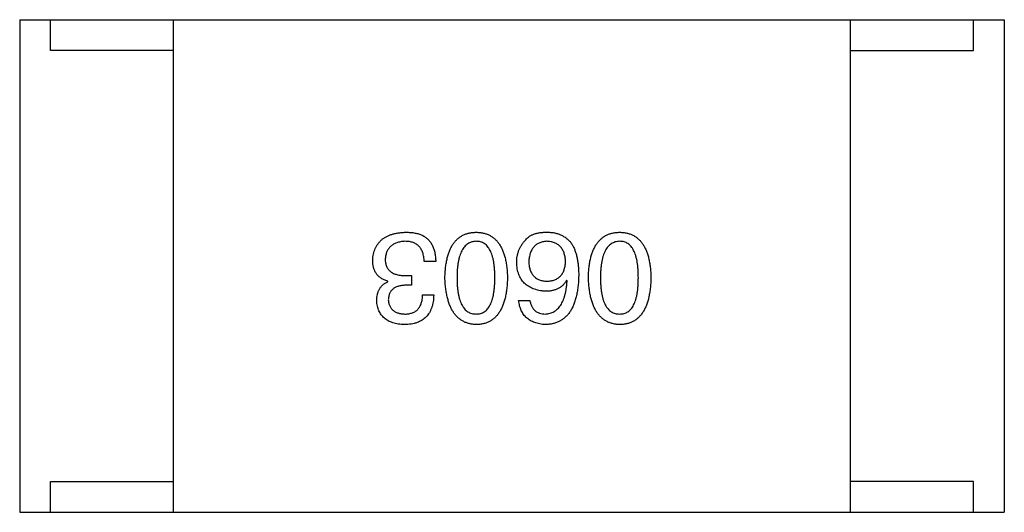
# Model space of a CAD drawing. Header units: millimetres. Extents: x 42 to 554, y 166 to 335.
# Tile 92 of 256: x 421.694 to 423.294, y 199.075 to 199.875. Entities that reach past the tile are written whole.
import ezdxf

# ---------------------------------------------------------------- set-up
doc = ezdxf.new("R2010")
doc.units = ezdxf.units.MM
doc.header["$LTSCALE"] = 30.734
doc.layers.get('0').update_dxf_attribs({"linetype": 'CONTINUOUS'})

msp = doc.modelspace()

# ---------------------------------------------------------------- linework, layer by layer
at = {"linetype": 'Continuous'}
for p, q in [((421.6942, 199.8753), (423.2942, 199.8753)), ((421.6942, 199.8753), (421.6942, 199.0753)), ((421.7442, 199.8253), (421.7442, 199.8753)), ((421.9442, 199.0753), (421.9442, 199.8753)), ((423.0442, 199.0753), (423.0442, 199.8753)), ((423.2442, 199.8253), (423.2442, 199.8753)), ((423.2942, 199.8753), (423.2942, 199.0753)), ((421.9442, 199.8253), (421.7442, 199.8253)), ((423.0442, 199.8253), (423.2442, 199.8253)), ((422.3703, 199.4826), (422.3514, 199.4826)), ((422.3219, 199.4596), (422.3309, 199.4596)), ((422.3309, 199.4596), (422.3309, 199.444)), ((422.2924, 199.4498), (422.2924, 199.4506)), ((422.3309, 199.444), (422.3211, 199.444)), ((422.5837, 199.4514), (422.5829, 199.4522)), ((422.3489, 199.4285), (422.367, 199.4285)), ((422.505, 199.4195), (422.5231, 199.4195)), ((421.7442, 199.1253), (421.9442, 199.1253)), ((421.7442, 199.0753), (421.7442, 199.1253)), ((423.2442, 199.1253), (423.0442, 199.1253)), ((423.2442, 199.0753), (423.2442, 199.1253)), ((421.6942, 199.0753), (423.2942, 199.0753))]:
    msp.add_line(p, q, dxfattribs=at)
for points, knots in [([(422.2678, 199.4842), (422.2679, 199.486), (422.2682, 199.4895), (422.2691, 199.4945), (422.2703, 199.4993), (422.272, 199.5036), (422.274, 199.5077), (422.2764, 199.5114), (422.2791, 199.5148), (422.2823, 199.5179), (422.2858, 199.5206), (422.2898, 199.523), (422.2941, 199.525), (422.2987, 199.5267), (422.3038, 199.5281), (422.3092, 199.5291), (422.315, 199.5298), (422.319, 199.53), (422.3211, 199.5301)], [0, 0, 0, 0, 0.068236, 0.132937, 0.194125, 0.253174, 0.310181, 0.365986, 0.421096, 0.476216, 0.532352, 0.590232, 0.649824, 0.71274, 0.778406, 0.848058, 0.921922, 1, 1, 1, 1]), ([(422.3211, 199.5301), (422.3225, 199.5301), (422.3252, 199.53), (422.3291, 199.5298), (422.3329, 199.5295), (422.3364, 199.5289), (422.3397, 199.5283), (422.3427, 199.5274), (422.3455, 199.5264), (422.3473, 199.5256), (422.3481, 199.5252)], [0, 0, 0, 0, 0.15115, 0.29371, 0.429149, 0.55661, 0.677302, 0.791017, 0.898045, 1, 1, 1, 1]), ([(422.3481, 199.5252), (422.349, 199.5248), (422.3507, 199.5239), (422.3531, 199.5224), (422.3554, 199.5207), (422.3575, 199.5189), (422.3595, 199.5168), (422.3613, 199.5146), (422.3629, 199.5122), (422.3644, 199.5096), (422.3656, 199.5068), (422.3668, 199.5039), (422.3678, 199.5008), (422.3686, 199.4975), (422.3693, 199.494), (422.3698, 199.4904), (422.3701, 199.4865), (422.3702, 199.4839), (422.3703, 199.4826)], [0, 0, 0, 0, 0.056906, 0.113264, 0.168825, 0.223843, 0.279195, 0.335267, 0.392098, 0.450414, 0.51054, 0.572219, 0.636652, 0.703156, 0.773102, 0.845505, 0.921063, 1, 1, 1, 1]), ([(422.3852, 199.4563), (422.3853, 199.4593), (422.3855, 199.465), (422.3863, 199.4733), (422.3874, 199.481), (422.3889, 199.4882), (422.3907, 199.4948), (422.393, 199.5008), (422.3956, 199.5063), (422.3986, 199.5113), (422.4019, 199.5156), (422.4057, 199.5194), (422.4098, 199.5226), (422.4144, 199.5253), (422.4193, 199.5274), (422.4245, 199.5289), (422.4301, 199.5298), (422.434, 199.53), (422.436, 199.5301)], [0, 0, 0, 0, 0.08769, 0.170218, 0.24749, 0.319818, 0.387758, 0.451391, 0.511445, 0.568185, 0.622681, 0.67526, 0.726746, 0.778428, 0.830764, 0.884397, 0.940866, 1, 1, 1, 1]), ([(422.436, 199.5301), (422.438, 199.53), (422.4419, 199.5298), (422.4475, 199.5289), (422.4528, 199.5274), (422.4577, 199.5253), (422.4622, 199.5226), (422.4663, 199.5194), (422.4701, 199.5156), (422.4734, 199.5112), (422.4764, 199.5063), (422.479, 199.5008), (422.4813, 199.4948), (422.4831, 199.4882), (422.4847, 199.481), (422.4858, 199.4733), (422.4865, 199.465), (422.4867, 199.4593), (422.4868, 199.4563)], [0, 0, 0, 0, 0.059135, 0.115606, 0.169241, 0.221578, 0.273261, 0.324749, 0.377329, 0.431642, 0.488541, 0.548597, 0.612232, 0.680174, 0.752504, 0.829777, 0.912307, 1, 1, 1, 1]), ([(422.5165, 199.5178), (422.5175, 199.5189), (422.5193, 199.521), (422.5228, 199.5236), (422.5267, 199.5258), (422.5311, 199.5276), (422.536, 199.5289), (422.5414, 199.5297), (422.5472, 199.5302), (422.5513, 199.5301), (422.5534, 199.5301)], [0, 0, 0, 0, 0.105033, 0.21147, 0.321511, 0.438526, 0.563605, 0.698055, 0.843218, 1, 1, 1, 1]), ([(422.5534, 199.5301), (422.5555, 199.53), (422.5595, 199.5298), (422.5653, 199.5287), (422.5707, 199.5271), (422.5758, 199.5249), (422.5804, 199.5221), (422.5847, 199.5188), (422.5886, 199.5149), (422.5908, 199.5119), (422.5919, 199.5104)], [0, 0, 0, 0, 0.137449, 0.267856, 0.393219, 0.514735, 0.63397, 0.753734, 0.874967, 1, 1, 1, 1]), ([(422.6183, 199.4563), (422.6184, 199.4593), (422.6186, 199.465), (422.6194, 199.4733), (422.6205, 199.481), (422.622, 199.4882), (422.6239, 199.4948), (422.6261, 199.5008), (422.6287, 199.5063), (422.6317, 199.5113), (422.6351, 199.5156), (422.6389, 199.5194), (422.643, 199.5226), (422.6475, 199.5253), (422.6524, 199.5274), (422.6577, 199.5289), (422.6633, 199.5298), (422.6672, 199.53), (422.6692, 199.5301)], [0, 0, 0, 0, 0.08769, 0.170218, 0.24749, 0.319818, 0.387758, 0.451391, 0.511445, 0.568185, 0.622681, 0.67526, 0.726746, 0.778428, 0.830764, 0.884397, 0.940866, 1, 1, 1, 1]), ([(422.6692, 199.5301), (422.6711, 199.53), (422.675, 199.5298), (422.6807, 199.5289), (422.6859, 199.5274), (422.6908, 199.5253), (422.6953, 199.5226), (422.6995, 199.5194), (422.7032, 199.5156), (422.7066, 199.5112), (422.7096, 199.5063), (422.7122, 199.5008), (422.7144, 199.4948), (422.7163, 199.4882), (422.7178, 199.481), (422.7189, 199.4733), (422.7197, 199.465), (422.7199, 199.4593), (422.72, 199.4563)], [0, 0, 0, 0, 0.059135, 0.115606, 0.169241, 0.221578, 0.273261, 0.324749, 0.377329, 0.431642, 0.488541, 0.548597, 0.612232, 0.680174, 0.752504, 0.829777, 0.912307, 1, 1, 1, 1]), ([(422.3203, 199.5154), (422.319, 199.5153), (422.3166, 199.5151), (422.3132, 199.5146), (422.3099, 199.5139), (422.3069, 199.513), (422.3041, 199.5119), (422.3016, 199.5106), (422.2992, 199.5091), (422.2971, 199.5074), (422.2952, 199.5055), (422.2935, 199.5034), (422.2921, 199.5011), (422.2908, 199.4986), (422.2898, 199.4959), (422.2891, 199.493), (422.2885, 199.4899), (422.2884, 199.4878), (422.2883, 199.4867)], [0, 0, 0, 0, 0.076694, 0.149502, 0.218019, 0.283183, 0.345589, 0.405199, 0.462852, 0.519478, 0.575313, 0.630559, 0.687006, 0.744638, 0.804006, 0.866059, 0.931486, 1, 1, 1, 1]), ([(422.3514, 199.4826), (422.3514, 199.4839), (422.3513, 199.4865), (422.3508, 199.4902), (422.3501, 199.4937), (422.3492, 199.4969), (422.3481, 199.4998), (422.3467, 199.5025), (422.3451, 199.505), (422.3433, 199.5072), (422.3412, 199.5091), (422.3389, 199.5108), (422.3363, 199.5122), (422.3335, 199.5134), (422.3306, 199.5143), (422.3273, 199.5149), (422.3239, 199.5153), (422.3215, 199.5153), (422.3203, 199.5154)], [0, 0, 0, 0, 0.07723, 0.149593, 0.217944, 0.282232, 0.34411, 0.402297, 0.458791, 0.513966, 0.568538, 0.623291, 0.679957, 0.737243, 0.798142, 0.86118, 0.928728, 1, 1, 1, 1]), ([(422.436, 199.5154), (422.4348, 199.5153), (422.4323, 199.5151), (422.4287, 199.5144), (422.4254, 199.5131), (422.4223, 199.5114), (422.4195, 199.5093), (422.4169, 199.5067), (422.4146, 199.5036), (422.4125, 199.5001), (422.4107, 199.4962), (422.4091, 199.4918), (422.4078, 199.487), (422.4067, 199.4817), (422.4059, 199.476), (422.4053, 199.4698), (422.4049, 199.4632), (422.4049, 199.4587), (422.4049, 199.4563)], [0, 0, 0, 0, 0.050879, 0.099377, 0.146973, 0.193618, 0.240619, 0.289461, 0.34047, 0.395283, 0.453059, 0.515633, 0.582666, 0.655287, 0.732971, 0.815933, 0.905166, 1, 1, 1, 1]), ([(422.4663, 199.4563), (422.4663, 199.4587), (422.4663, 199.4633), (422.4659, 199.47), (422.4653, 199.4763), (422.4645, 199.482), (422.4634, 199.4873), (422.4622, 199.4922), (422.4606, 199.4966), (422.4589, 199.5005), (422.4569, 199.504), (422.4546, 199.5071), (422.4521, 199.5096), (422.4493, 199.5117), (422.4464, 199.5134), (422.4431, 199.5145), (422.4396, 199.5152), (422.4372, 199.5153), (422.436, 199.5154)], [0, 0, 0, 0, 0.096457, 0.187288, 0.27178, 0.350132, 0.423455, 0.491343, 0.554037, 0.612253, 0.666313, 0.717038, 0.764921, 0.811214, 0.856775, 0.902988, 0.950234, 1, 1, 1, 1]), ([(422.5018, 199.4809), (422.5018, 199.4827), (422.5019, 199.4861), (422.5026, 199.4912), (422.5038, 199.4961), (422.5054, 199.5009), (422.5075, 199.5054), (422.51, 199.5098), (422.513, 199.5139), (422.5153, 199.5165), (422.5165, 199.5178)], [0, 0, 0, 0, 0.12904, 0.253809, 0.377066, 0.499122, 0.621469, 0.744665, 0.870607, 1, 1, 1, 1]), ([(422.5501, 199.5154), (422.549, 199.5153), (422.5469, 199.5151), (422.5438, 199.5145), (422.5409, 199.5137), (422.5382, 199.5127), (422.5357, 199.5114), (422.5334, 199.5099), (422.5313, 199.5081), (422.5294, 199.5062), (422.5277, 199.5039), (422.5262, 199.5014), (422.5249, 199.4988), (422.5238, 199.4958), (422.5229, 199.4926), (422.5222, 199.4892), (422.5217, 199.4856), (422.5215, 199.483), (422.5214, 199.4817)], [0, 0, 0, 0, 0.066682, 0.130303, 0.190802, 0.248749, 0.30534, 0.361219, 0.415721, 0.471765, 0.528279, 0.586428, 0.64659, 0.710143, 0.776461, 0.846692, 0.921137, 1, 1, 1, 1]), ([(422.5813, 199.4826), (422.5812, 199.4839), (422.581, 199.4864), (422.5805, 199.49), (422.5797, 199.4934), (422.5788, 199.4966), (422.5776, 199.4995), (422.5762, 199.5021), (422.5746, 199.5046), (422.5727, 199.5068), (422.5707, 199.5087), (422.5683, 199.5104), (422.5659, 199.5119), (422.5631, 199.513), (422.5602, 199.514), (422.557, 199.5147), (422.5537, 199.5152), (422.5513, 199.5153), (422.5501, 199.5154)], [0, 0, 0, 0, 0.076467, 0.148148, 0.216496, 0.280559, 0.342274, 0.401168, 0.458322, 0.514073, 0.569257, 0.62465, 0.68124, 0.739113, 0.799947, 0.862804, 0.929597, 1, 1, 1, 1]), ([(422.5919, 199.5104), (422.5928, 199.5089), (422.5945, 199.5057), (422.5967, 199.5004), (422.5985, 199.4947), (422.6, 199.4886), (422.6012, 199.482), (422.602, 199.475), (422.6025, 199.4674), (422.6026, 199.4623), (422.6026, 199.4596)], [0, 0, 0, 0, 0.101889, 0.209155, 0.322694, 0.442863, 0.569758, 0.70479, 0.848502, 1, 1, 1, 1]), ([(422.6692, 199.5154), (422.6679, 199.5153), (422.6654, 199.5151), (422.6619, 199.5144), (422.6586, 199.5131), (422.6555, 199.5114), (422.6526, 199.5093), (422.6501, 199.5067), (422.6478, 199.5036), (422.6457, 199.5001), (422.6439, 199.4962), (422.6423, 199.4918), (422.641, 199.487), (422.6399, 199.4817), (422.639, 199.476), (422.6384, 199.4698), (422.6381, 199.4632), (422.638, 199.4587), (422.638, 199.4563)], [0, 0, 0, 0, 0.050879, 0.099377, 0.146973, 0.193618, 0.240619, 0.289461, 0.34047, 0.395283, 0.453059, 0.515633, 0.582666, 0.655287, 0.732971, 0.815933, 0.905166, 1, 1, 1, 1]), ([(422.6995, 199.4563), (422.6995, 199.4587), (422.6994, 199.4633), (422.6991, 199.47), (422.6985, 199.4763), (422.6977, 199.482), (422.6966, 199.4873), (422.6953, 199.4922), (422.6938, 199.4966), (422.692, 199.5005), (422.69, 199.504), (422.6878, 199.5071), (422.6852, 199.5096), (422.6825, 199.5117), (422.6795, 199.5134), (422.6763, 199.5145), (422.6728, 199.5152), (422.6704, 199.5153), (422.6692, 199.5154)], [0, 0, 0, 0, 0.096457, 0.187288, 0.27178, 0.350132, 0.423455, 0.491343, 0.554037, 0.612253, 0.666313, 0.717038, 0.764921, 0.811214, 0.856775, 0.902988, 0.950234, 1, 1, 1, 1]), ([(422.2924, 199.4506), (422.2914, 199.4509), (422.2894, 199.4516), (422.2866, 199.4527), (422.2841, 199.454), (422.2816, 199.4554), (422.2794, 199.457), (422.2774, 199.4588), (422.2755, 199.4606), (422.2739, 199.4627), (422.2725, 199.4649), (422.2712, 199.4672), (422.2701, 199.4697), (422.2693, 199.4723), (422.2686, 199.4751), (422.2682, 199.478), (422.2678, 199.481), (422.2678, 199.4831), (422.2678, 199.4842)], [0, 0, 0, 0, 0.069445, 0.136039, 0.200011, 0.261745, 0.322328, 0.381403, 0.438864, 0.496655, 0.554398, 0.612391, 0.672266, 0.733005, 0.79604, 0.861293, 0.928785, 1, 1, 1, 1]), ([(422.2883, 199.4867), (422.2883, 199.4856), (422.2883, 199.4834), (422.2887, 199.4804), (422.2894, 199.4775), (422.2903, 199.4748), (422.2915, 199.4724), (422.293, 199.4702), (422.2947, 199.4681), (422.2967, 199.4663), (422.2989, 199.4647), (422.3014, 199.4633), (422.3042, 199.4622), (422.3073, 199.4613), (422.3105, 199.4605), (422.3141, 199.46), (422.3179, 199.4596), (422.3205, 199.4596), (422.3219, 199.4596)], [0, 0, 0, 0, 0.066518, 0.129194, 0.188613, 0.245254, 0.300032, 0.353805, 0.407079, 0.461108, 0.516272, 0.574141, 0.634837, 0.699275, 0.767504, 0.840272, 0.917505, 1, 1, 1, 1]), ([(422.5485, 199.4342), (422.5467, 199.4344), (422.5431, 199.4347), (422.538, 199.4356), (422.5332, 199.4368), (422.5287, 199.4383), (422.5246, 199.4401), (422.5208, 199.4422), (422.5173, 199.4447), (422.5142, 199.4475), (422.5114, 199.4506), (422.509, 199.454), (422.5069, 199.4577), (422.5052, 199.4617), (422.5038, 199.4661), (422.5028, 199.4708), (422.502, 199.4757), (422.5019, 199.4792), (422.5018, 199.4809)], [0, 0, 0, 0, 0.074228, 0.144548, 0.211288, 0.274576, 0.335162, 0.393915, 0.450599, 0.506657, 0.562409, 0.618617, 0.676096, 0.735061, 0.79654, 0.860906, 0.928473, 1, 1, 1, 1]), ([(422.5214, 199.4817), (422.5215, 199.4805), (422.5217, 199.4781), (422.5222, 199.4747), (422.5229, 199.4715), (422.5238, 199.4685), (422.525, 199.4657), (422.5263, 199.4631), (422.5279, 199.4609), (422.5296, 199.4588), (422.5316, 199.4569), (422.5337, 199.4553), (422.5361, 199.454), (422.5387, 199.4528), (422.5414, 199.4519), (422.5444, 199.4512), (422.5476, 199.4508), (422.5498, 199.4507), (422.5509, 199.4506)], [0, 0, 0, 0, 0.076288, 0.14871, 0.216387, 0.281386, 0.342528, 0.402111, 0.4591, 0.514852, 0.569974, 0.625644, 0.682226, 0.740156, 0.800362, 0.863471, 0.930116, 1, 1, 1, 1]), ([(422.5509, 199.4506), (422.5521, 199.4507), (422.5544, 199.4508), (422.5576, 199.4512), (422.5607, 199.4519), (422.5636, 199.4529), (422.5663, 199.454), (422.5687, 199.4555), (422.5709, 199.4571), (422.5729, 199.459), (422.5747, 199.4611), (422.5763, 199.4635), (422.5777, 199.4661), (422.5788, 199.4689), (422.5797, 199.472), (422.5805, 199.4753), (422.581, 199.4789), (422.5812, 199.4813), (422.5813, 199.4826)], [0, 0, 0, 0, 0.070453, 0.136523, 0.199866, 0.260392, 0.318446, 0.374657, 0.430182, 0.485556, 0.541071, 0.598396, 0.657208, 0.718642, 0.783247, 0.851631, 0.923928, 1, 1, 1, 1]), ([(422.436, 199.3801), (422.4341, 199.3802), (422.4302, 199.3805), (422.4247, 199.3815), (422.4195, 199.3832), (422.4147, 199.3854), (422.4102, 199.3882), (422.4061, 199.3915), (422.4024, 199.3955), (422.399, 199.4), (422.396, 199.4051), (422.3933, 199.4107), (422.3911, 199.417), (422.3892, 199.4237), (422.3876, 199.4311), (422.3864, 199.439), (422.3856, 199.4475), (422.3853, 199.4533), (422.3852, 199.4563)], [0, 0, 0, 0, 0.057415, 0.112361, 0.16496, 0.216437, 0.267441, 0.318839, 0.371478, 0.426325, 0.483626, 0.544235, 0.608673, 0.677374, 0.750405, 0.828394, 0.911525, 1, 1, 1, 1]), ([(422.4049, 199.4563), (422.4049, 199.454), (422.4049, 199.4493), (422.4053, 199.4426), (422.4059, 199.4364), (422.4067, 199.4306), (422.4078, 199.4253), (422.4091, 199.4205), (422.4107, 199.4161), (422.4125, 199.4121), (422.4146, 199.4087), (422.4169, 199.4056), (422.4195, 199.4031), (422.4223, 199.4009), (422.4254, 199.3993), (422.4287, 199.3981), (422.4323, 199.3975), (422.4348, 199.3974), (422.436, 199.3973)], [0, 0, 0, 0, 0.095719, 0.185854, 0.269738, 0.347952, 0.420315, 0.487894, 0.550245, 0.608186, 0.662454, 0.713283, 0.761375, 0.808209, 0.854301, 0.901312, 0.949396, 1, 1, 1, 1]), ([(422.436, 199.3973), (422.4372, 199.3974), (422.4396, 199.3975), (422.4431, 199.3981), (422.4463, 199.3993), (422.4494, 199.4009), (422.4521, 199.4031), (422.4546, 199.4056), (422.4569, 199.4086), (422.4589, 199.4121), (422.4606, 199.4161), (422.4622, 199.4205), (422.4634, 199.4253), (422.4645, 199.4306), (422.4653, 199.4364), (422.4659, 199.4426), (422.4663, 199.4493), (422.4663, 199.454), (422.4663, 199.4563)], [0, 0, 0, 0, 0.049764, 0.097007, 0.143217, 0.188577, 0.235116, 0.282997, 0.333719, 0.387776, 0.445989, 0.508679, 0.576563, 0.649481, 0.728235, 0.812722, 0.903548, 1, 1, 1, 1]), ([(422.4868, 199.4563), (422.4867, 199.4533), (422.4865, 199.4474), (422.4858, 199.4388), (422.4847, 199.4308), (422.4831, 199.4234), (422.4813, 199.4166), (422.479, 199.4104), (422.4764, 199.4047), (422.4734, 199.3996), (422.4701, 199.3951), (422.4663, 199.3912), (422.4622, 199.3878), (422.4577, 199.3851), (422.4528, 199.3829), (422.4475, 199.3813), (422.4419, 199.3804), (422.438, 199.3802), (422.436, 199.3801)], [0, 0, 0, 0, 0.088823, 0.172287, 0.250296, 0.323438, 0.392244, 0.456221, 0.516635, 0.573871, 0.628, 0.680335, 0.731489, 0.782557, 0.834044, 0.886738, 0.942089, 1, 1, 1, 1]), ([(422.6026, 199.4596), (422.6025, 199.4565), (422.6023, 199.4504), (422.6014, 199.4415), (422.6003, 199.4332), (422.5987, 199.4256), (422.5967, 199.4185), (422.5943, 199.412), (422.5916, 199.4061), (422.5884, 199.4008), (422.5848, 199.3961), (422.5808, 199.392), (422.5764, 199.3885), (422.5716, 199.3856), (422.5664, 199.3833), (422.5608, 199.3816), (422.5547, 199.3805), (422.5506, 199.3802), (422.5485, 199.3801)], [0, 0, 0, 0, 0.087517, 0.169686, 0.246944, 0.319347, 0.387088, 0.450961, 0.511075, 0.567974, 0.622351, 0.675039, 0.726853, 0.778688, 0.83093, 0.884738, 0.941043, 1, 1, 1, 1]), ([(422.6692, 199.3801), (422.6672, 199.3802), (422.6634, 199.3805), (422.6578, 199.3815), (422.6526, 199.3832), (422.6478, 199.3854), (422.6433, 199.3882), (422.6392, 199.3915), (422.6355, 199.3955), (422.6321, 199.4), (422.6291, 199.4051), (422.6265, 199.4107), (422.6242, 199.417), (422.6223, 199.4237), (422.6208, 199.4311), (422.6196, 199.439), (422.6187, 199.4475), (422.6185, 199.4533), (422.6183, 199.4563)], [0, 0, 0, 0, 0.057415, 0.112361, 0.16496, 0.216437, 0.267441, 0.318839, 0.371478, 0.426325, 0.483626, 0.544235, 0.608673, 0.677374, 0.750405, 0.828394, 0.911525, 1, 1, 1, 1]), ([(422.638, 199.4563), (422.638, 199.454), (422.6381, 199.4493), (422.6384, 199.4426), (422.639, 199.4364), (422.6399, 199.4306), (422.641, 199.4253), (422.6423, 199.4205), (422.6439, 199.4161), (422.6457, 199.4121), (422.6478, 199.4087), (422.6501, 199.4056), (422.6527, 199.4031), (422.6555, 199.4009), (422.6586, 199.3993), (422.6619, 199.3981), (422.6655, 199.3975), (422.6679, 199.3974), (422.6692, 199.3973)], [0, 0, 0, 0, 0.095719, 0.185854, 0.269738, 0.347952, 0.420315, 0.487894, 0.550245, 0.608186, 0.662454, 0.713283, 0.761375, 0.808209, 0.854301, 0.901312, 0.949396, 1, 1, 1, 1]), ([(422.6692, 199.3973), (422.6704, 199.3974), (422.6728, 199.3975), (422.6763, 199.3981), (422.6795, 199.3993), (422.6825, 199.4009), (422.6852, 199.4031), (422.6878, 199.4056), (422.69, 199.4086), (422.692, 199.4121), (422.6938, 199.4161), (422.6953, 199.4205), (422.6966, 199.4253), (422.6977, 199.4306), (422.6985, 199.4364), (422.6991, 199.4426), (422.6994, 199.4493), (422.6995, 199.454), (422.6995, 199.4563)], [0, 0, 0, 0, 0.049764, 0.097007, 0.143217, 0.188577, 0.235116, 0.282997, 0.333719, 0.387776, 0.445989, 0.508679, 0.576563, 0.649481, 0.728235, 0.812722, 0.903548, 1, 1, 1, 1]), ([(422.72, 199.4563), (422.7199, 199.4533), (422.7197, 199.4474), (422.7189, 199.4388), (422.7178, 199.4308), (422.7163, 199.4234), (422.7144, 199.4166), (422.7122, 199.4104), (422.7096, 199.4047), (422.7066, 199.3996), (422.7032, 199.3951), (422.6995, 199.3912), (422.6953, 199.3878), (422.6908, 199.3851), (422.6859, 199.3829), (422.6807, 199.3813), (422.675, 199.3804), (422.6711, 199.3802), (422.6692, 199.3801)], [0, 0, 0, 0, 0.088823, 0.172287, 0.250296, 0.323438, 0.392244, 0.456221, 0.516635, 0.573871, 0.628, 0.680335, 0.731489, 0.782557, 0.834044, 0.886738, 0.942089, 1, 1, 1, 1]), ([(422.2744, 199.4186), (422.2744, 199.4205), (422.2745, 199.424), (422.2753, 199.4291), (422.2768, 199.4337), (422.2787, 199.4379), (422.2813, 199.4416), (422.2844, 199.4449), (422.2882, 199.4477), (422.291, 199.4491), (422.2924, 199.4498)], [0, 0, 0, 0, 0.143686, 0.277942, 0.40333, 0.521785, 0.638573, 0.755208, 0.874773, 1, 1, 1, 1]), ([(422.3211, 199.444), (422.32, 199.444), (422.3179, 199.4439), (422.3148, 199.4435), (422.3119, 199.443), (422.3092, 199.4423), (422.3067, 199.4414), (422.3045, 199.4404), (422.3024, 199.4391), (422.3006, 199.4377), (422.2989, 199.4362), (422.2975, 199.4344), (422.2962, 199.4325), (422.2952, 199.4304), (422.2944, 199.4281), (422.2938, 199.4256), (422.2934, 199.423), (422.2933, 199.4212), (422.2932, 199.4203)], [0, 0, 0, 0, 0.079415, 0.154091, 0.22508, 0.29186, 0.355026, 0.415127, 0.472418, 0.528511, 0.583551, 0.638361, 0.693547, 0.750023, 0.807857, 0.868401, 0.932259, 1, 1, 1, 1]), ([(422.5829, 199.4522), (422.5821, 199.4508), (422.5804, 199.448), (422.5772, 199.4443), (422.5735, 199.4411), (422.5694, 199.4386), (422.5648, 199.4366), (422.5598, 199.4352), (422.5543, 199.4343), (422.5505, 199.4343), (422.5485, 199.4342)], [0, 0, 0, 0, 0.122276, 0.239997, 0.35611, 0.473903, 0.59404, 0.720428, 0.855383, 1, 1, 1, 1]), ([(422.5485, 199.3973), (422.5498, 199.3974), (422.5523, 199.3976), (422.556, 199.3985), (422.5595, 199.3996), (422.5627, 199.4013), (422.5657, 199.4032), (422.5685, 199.4057), (422.571, 199.4085), (422.5734, 199.4117), (422.5755, 199.4153), (422.5773, 199.4193), (422.579, 199.4237), (422.5804, 199.4285), (422.5816, 199.4336), (422.5825, 199.4392), (422.5833, 199.4452), (422.5836, 199.4493), (422.5837, 199.4514)], [0, 0, 0, 0, 0.054741, 0.107075, 0.158339, 0.208382, 0.258772, 0.310045, 0.362765, 0.417822, 0.475982, 0.537466, 0.602901, 0.673037, 0.747247, 0.826291, 0.910782, 1, 1, 1, 1]), ([(422.367, 199.4285), (422.3669, 199.4265), (422.3668, 199.4228), (422.3661, 199.4174), (422.3652, 199.4124), (422.3638, 199.4077), (422.3621, 199.4034), (422.36, 199.3994), (422.3576, 199.3958), (422.3547, 199.3926), (422.3516, 199.3897), (422.348, 199.3872), (422.3441, 199.3851), (422.3399, 199.3834), (422.3353, 199.3819), (422.3303, 199.381), (422.325, 199.3803), (422.3213, 199.3802), (422.3194, 199.3801)], [0, 0, 0, 0, 0.074804, 0.144899, 0.211458, 0.274554, 0.334363, 0.392059, 0.448123, 0.503024, 0.558154, 0.613471, 0.670844, 0.729926, 0.792003, 0.857405, 0.926768, 1, 1, 1, 1]), ([(422.3203, 199.3973), (422.3214, 199.3973), (422.3236, 199.3974), (422.3268, 199.3978), (422.3297, 199.3984), (422.3325, 199.3992), (422.335, 199.4003), (422.3374, 199.4017), (422.3395, 199.4032), (422.3414, 199.4051), (422.3431, 199.4072), (422.3446, 199.4095), (422.3459, 199.4121), (422.3469, 199.4149), (422.3478, 199.4179), (422.3483, 199.4212), (422.3488, 199.4248), (422.3489, 199.4272), (422.3489, 199.4285)], [0, 0, 0, 0, 0.069877, 0.136363, 0.198671, 0.257968, 0.315462, 0.370709, 0.425568, 0.479847, 0.535753, 0.592303, 0.651386, 0.713311, 0.778642, 0.84836, 0.921866, 1, 1, 1, 1]), ([(422.3194, 199.3801), (422.3177, 199.3802), (422.3144, 199.3804), (422.3095, 199.381), (422.3049, 199.3819), (422.3007, 199.3831), (422.2967, 199.3845), (422.2931, 199.3862), (422.2898, 199.3882), (422.2868, 199.3905), (422.2841, 199.393), (422.2818, 199.3959), (422.2797, 199.399), (422.278, 199.4024), (422.2766, 199.4061), (422.2755, 199.41), (422.2747, 199.4142), (422.2745, 199.4171), (422.2744, 199.4186)], [0, 0, 0, 0, 0.077845, 0.151584, 0.221397, 0.287366, 0.350104, 0.410398, 0.467998, 0.524388, 0.579979, 0.635152, 0.690917, 0.747936, 0.806661, 0.867861, 0.932479, 1, 1, 1, 1]), ([(422.2932, 199.4203), (422.2933, 199.4194), (422.2935, 199.4176), (422.294, 199.4151), (422.2946, 199.4127), (422.2955, 199.4105), (422.2965, 199.4085), (422.2978, 199.4067), (422.2991, 199.4049), (422.3008, 199.4034), (422.3026, 199.4021), (422.3045, 199.4009), (422.3067, 199.3999), (422.3091, 199.399), (422.3116, 199.3984), (422.3143, 199.3978), (422.3172, 199.3975), (422.3192, 199.3974), (422.3203, 199.3973)], [0, 0, 0, 0, 0.067655, 0.132224, 0.194132, 0.253145, 0.309858, 0.366002, 0.421361, 0.47702, 0.532632, 0.590536, 0.65067, 0.713258, 0.779588, 0.848803, 0.921949, 1, 1, 1, 1]), ([(422.5485, 199.3801), (422.5469, 199.3802), (422.5438, 199.3805), (422.5393, 199.3812), (422.535, 199.3822), (422.5311, 199.3834), (422.5273, 199.3849), (422.5239, 199.3867), (422.5208, 199.3888), (422.5179, 199.3911), (422.5153, 199.3937), (422.513, 199.3966), (422.511, 199.3997), (422.5092, 199.4032), (422.5077, 199.4069), (422.5066, 199.4108), (422.5056, 199.415), (422.5052, 199.418), (422.505, 199.4195)], [0, 0, 0, 0, 0.073784, 0.144317, 0.211047, 0.274818, 0.336501, 0.395724, 0.453465, 0.510016, 0.566585, 0.622844, 0.680328, 0.739335, 0.800408, 0.863904, 0.93053, 1, 1, 1, 1]), ([(422.5231, 199.4195), (422.5235, 199.4177), (422.5242, 199.4144), (422.526, 199.4098), (422.5284, 199.4059), (422.5314, 199.4028), (422.5349, 199.4003), (422.539, 199.3986), (422.5435, 199.3975), (422.5468, 199.3974), (422.5485, 199.3973)], [0, 0, 0, 0, 0.1439, 0.274233, 0.394478, 0.509388, 0.621911, 0.738504, 0.863414, 1, 1, 1, 1])]:
    msp.add_open_spline(points, degree=3, knots=knots, dxfattribs=at)

doc.saveas('drawing.dxf')
